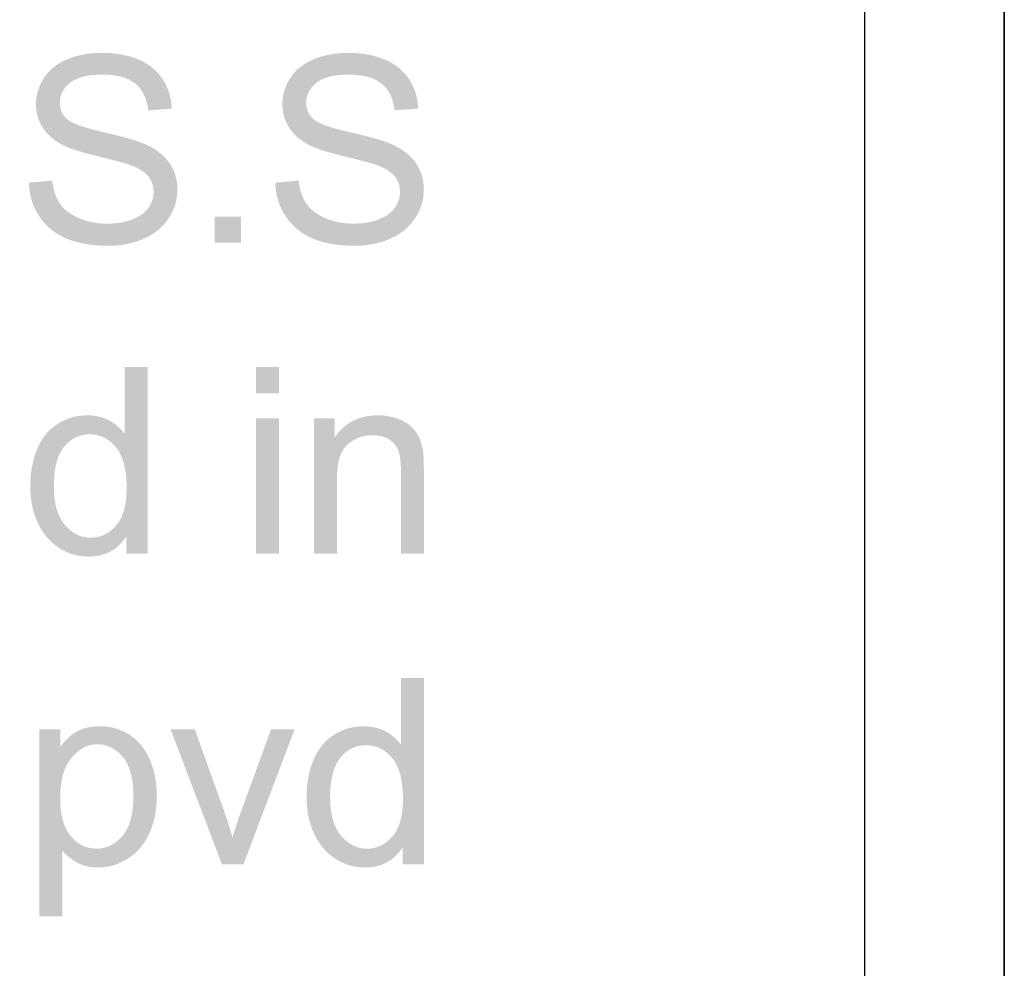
# Model space of a CAD drawing. Header units: millimetres. Extents: x 502444 to 745500, y -417645 to -375189.
# Tile 119 of 208: x 705345 to 706470, y -402565 to -401480. Entities that reach past the tile are written whole.
import ezdxf

# ---------------------------------------------------------------- set-up
doc = ezdxf.new("R2010")
doc.units = ezdxf.units.MM
doc.layers.add('PDF_Geometry', color=7, linetype='Continuous')
doc.layers.add('PDF_Solid Fills', color=7, linetype='Continuous')

msp = doc.modelspace()

# ---------------------------------------------------------------- hatches: boundary and pattern name
at = {"layer": 'PDF_Solid Fills', "lineweight": 25, "transparency": 33554559}
for points in [[(705438.34254, -401517.59974), (705436.66955, -401517.61135), (705431.58571, -401517.78434), (705426.61578, -401518.16725), (705421.75926, -401518.76113), (705417.0156, -401519.56493), (705412.38587, -401520.57758), (705407.86953, -401521.80226), (705403.46659, -401523.2358), (705399.17757, -401524.87925), (705397.86956, -401525.43411), (705393.27147, -401527.63136), (705388.99247, -401530.08283), (705385.03256, -401532.78641), (705381.39228, -401535.74421), (705378.07161, -401538.95411), (705375.07004, -401542.41824), (705439.5071, -401542.49524), (705441.22703, -401542.5079), (705446.88629, -401542.74629), (705452.19852, -401543.28532), (705457.16369, -401544.12498), (705461.7813, -401545.26527), (705466.05185, -401546.7062), (705469.97484, -401548.44775), (705473.5513, -401550.48995), (705476.77967, -401552.83276), (705477.99697, -401553.88234), (705481.06711, -401557.00469), (705483.75592, -401560.49308), (705486.06393, -401564.34539), (705487.99114, -401568.56268), (705489.53649, -401573.146), (705490.70158, -401578.09324), (705491.4848, -401583.40546), (705518.56595, -401581.36749), (705518.44464, -401579.10801), (705517.93989, -401574.2019), (705517.10973, -401569.43715), (705515.95467, -401564.81374), (705514.47471, -401560.33169), (705512.66934, -401555.99204), (705510.53854, -401551.79374), (705508.08285, -401547.73679), (705506.47421, -401545.41401), (705503.59236, -401541.78216), (705500.42307, -401538.39715), (705496.96685, -401535.25897), (705493.22425, -401532.36658), (705489.1942, -401529.72102), (705484.87775, -401527.32229), (705480.27386, -401525.17039), (705476.5186, -401523.71048), (705472.23538, -401522.278), (705467.81187, -401521.03749), (705463.24912, -401519.98686), (705458.54713, -401519.12822), (705453.70537, -401518.45945), (705448.72384, -401517.9816), (705443.60308, -401517.69573)], [(705720.0696, -401517.59974), (705718.39661, -401517.61135), (705713.31329, -401517.78434), (705708.34284, -401518.16725), (705703.48631, -401518.76113), (705698.74265, -401519.56493), (705694.11292, -401520.57758), (705689.59658, -401521.80226), (705685.19417, -401523.2358), (705680.90462, -401524.87925), (705679.59661, -401525.43411), (705674.99852, -401527.63136), (705670.71953, -401530.08283), (705666.75962, -401532.78641), (705663.11986, -401535.74421), (705659.79867, -401538.95411), (705656.7971, -401542.41824), (705721.23468, -401542.49524), (705722.95435, -401542.5079), (705728.61361, -401542.74629), (705733.92583, -401543.28532), (705738.89075, -401544.12498), (705743.50861, -401545.26527), (705747.77917, -401546.7062), (705751.70216, -401548.44775), (705755.27836, -401550.48995), (705758.50699, -401552.83276), (705759.72402, -401553.88234), (705762.79416, -401557.00469), (705765.4835, -401560.49308), (705767.79098, -401564.34539), (705769.71819, -401568.56268), (705771.26407, -401573.146), (705772.42836, -401578.09324), (705773.21212, -401583.40546), (705800.29274, -401581.36749), (705800.17196, -401579.10801), (705799.66721, -401574.2019), (705798.83731, -401569.43715), (705797.68225, -401564.81374), (705796.20203, -401560.33169), (705794.39639, -401555.99204), (705792.26586, -401551.79374), (705789.81017, -401547.73679), (705788.20179, -401545.41401), (705785.31968, -401541.78216), (705782.14985, -401538.39715), (705778.69417, -401535.25897), (705774.9513, -401532.36658), (705770.92151, -401529.72102), (705766.60454, -401527.32229), (705762.00144, -401525.17039), (705758.24644, -401523.71048), (705753.96244, -401522.278), (705749.53945, -401521.03749), (705744.97618, -401519.98686), (705740.27418, -401519.12822), (705735.43242, -401518.45945), (705730.45116, -401517.9816), (705725.33013, -401517.69573)], [(705375.07004, -401542.41824), (705372.38809, -401546.13553), (705370.53946, -401549.164), (705368.3016, -401553.48044), (705366.47038, -401557.88655), (705365.04634, -401562.38337), (705364.02893, -401566.97091), (705363.4187, -401571.64917), (705363.21512, -401576.41709), (705363.37335, -401580.60695), (705363.96933, -401585.40968), (705365.00889, -401590.04152), (705366.49148, -401594.50353), (705368.41711, -401598.7936), (705370.7863, -401602.9149), (705371.71193, -401604.34211), (705374.37911, -401607.91067), (705377.43185, -401611.28619), (705380.87013, -401614.46867), (705384.69449, -401617.45811), (705388.90387, -401620.25557), (705393.49931, -401622.86), (705396.25564, -401624.2218), (705399.52883, -401625.6448), (705403.2398, -401627.08572), (705407.38852, -401628.54352), (705411.97553, -401630.02031), (705417.00083, -401631.51503), (705422.46337, -401633.02874), (705428.3642, -401634.55933), (705434.70279, -401636.1089), (705435.71333, -401636.35362), (705442.5361, -401638.03295), (705448.7307, -401639.59834), (705454.29661, -401641.04981), (705459.23489, -401642.38631), (705463.54448, -401643.60888), (705467.22537, -401644.71647), (705470.27864, -401645.7112), (705472.70321, -401646.59094), (705477.1494, -401648.44115), (705481.80972, -401650.81139), (705485.825, -401653.37889), (705489.19578, -401656.14576), (705491.92151, -401659.11094), (705494.42202, -401662.9622), (705496.26854, -401667.23645), (705497.37613, -401671.82504), (705497.74533, -401676.72693), (705497.74322, -401677.13726), (705497.32444, -401681.87249), (705496.19048, -401686.41572), (705494.34133, -401690.76697), (705491.77594, -401694.92625), (705489.50485, -401697.70366), (705486.25697, -401700.79121), (705482.47111, -401703.56441), (705478.14728, -401706.02643), (705473.28548, -401708.1741), (705473.12831, -401708.23528), (705468.91735, -401709.68464), (705464.49911, -401710.87029), (705459.87307, -401711.79329), (705455.03923, -401712.45151), (705449.99757, -401712.84708), (705444.74864, -401712.97894), (705374.06266, -401713.61818), (705377.38438, -401716.92302), (705380.9445, -401719.98947), (705384.74407, -401722.81752), (705388.78255, -401725.40612), (705393.05945, -401727.75632), (705397.57578, -401729.86708), (705398.69234, -401730.33965), (705402.62482, -401731.85441), (705406.73609, -401733.2099), (705411.02617, -401734.40504), (705415.49504, -401735.44195), (705420.14217, -401736.31853), (705424.96863, -401737.03583), (705429.97284, -401737.59385), (705435.15637, -401737.99258), (705440.5187, -401738.23098), (705446.05929, -401738.31115), (705450.23966, -401738.23941), (705455.27446, -401737.95355), (705460.19269, -401737.45039), (705464.99489, -401736.72993), (705469.68106, -401735.79217), (705474.25067, -401734.63711), (705478.70424, -401733.26475), (705483.04178, -401731.67403), (705487.26276, -401729.86708), (705490.652, -401728.22468), (705495.008, -401725.79641), (705499.0813, -401723.1403), (705502.87295, -401720.25423), (705506.38191, -401717.14032), (705509.60922, -401713.79856), (705512.55436, -401710.22684), (705515.2168, -401706.42727), (705515.50477, -401705.98107), (705518.01637, -401701.71104), (705520.14189, -401697.36084), (705521.88081, -401692.93047), (705523.23313, -401688.41782), (705524.19884, -401683.82501), (705524.77848, -401679.15203), (705524.97205, -401674.39782), (705524.86603, -401670.69003), (705524.38186, -401665.80397), (705523.50633, -401661.08984), (705522.23999, -401656.55083), (705520.58124, -401652.18375), (705518.53167, -401647.99073), (705516.09074, -401643.97069), (705515.08073, -401642.53821), (705512.36027, -401639.15003), (705509.28433, -401635.92747), (705505.8529, -401632.8684), (705502.06599, -401629.9739), (705497.9236, -401627.24395), (705493.42625, -401624.67855), (705488.57289, -401622.27772), (705488.16202, -401622.09312), (705485.36456, -401620.92013), (705482.14938, -401619.7081), (705478.51648, -401618.45705), (705474.46639, -401617.16591), (705469.9991, -401615.83575), (705465.11409, -401614.46656), (705459.81189, -401613.05728), (705454.09197, -401611.60792), (705447.95486, -401610.12058), (705441.40002, -401608.5921), (705437.89265, -401607.79253), (705431.20227, -401606.17333), (705425.09733, -401604.56047), (705419.5773, -401602.95393), (705414.64219, -401601.35478), (705410.29199, -401599.7609), (705406.52671, -401598.17336), (705403.34633, -401596.59319), (705400.75088, -401595.01935), (705398.74086, -401593.45079), (705396.89962, -401591.64384), (705394.07421, -401587.95925), (705392.05628, -401583.87804), (705390.84531, -401579.39915), (705390.44184, -401574.52469), (705390.6027, -401571.48039), (705391.45713, -401567.07429), (705393.04784, -401562.90552), (705395.37431, -401558.97199), (705398.43654, -401555.27474), (705402.23505, -401551.81272), (705402.8611, -401551.32644), (705405.99295, -401549.25682), (705409.53883, -401547.46358), (705413.49873, -401545.94565), (705417.87214, -401544.70304), (705422.6601, -401543.73786), (705427.86209, -401543.04798), (705433.47758, -401542.63342), (705439.5071, -401542.49524)], [(705656.7971, -401542.41824), (705654.11514, -401546.13553), (705652.26652, -401549.164), (705650.02866, -401553.48044), (705648.19744, -401557.88655), (705646.77339, -401562.38337), (705645.75599, -401566.97091), (705645.14576, -401571.64917), (705644.94217, -401576.41709), (705645.1004, -401580.60695), (705645.69639, -401585.40968), (705646.73594, -401590.04152), (705648.21854, -401594.50353), (705650.14416, -401598.7936), (705652.51335, -401602.9149), (705653.43898, -401604.34211), (705656.10617, -401607.91067), (705659.1589, -401611.28619), (705662.59718, -401614.46867), (705666.42154, -401617.45811), (705670.63092, -401620.25557), (705675.22637, -401622.86), (705677.98269, -401624.2218), (705681.25589, -401625.6448), (705684.96685, -401627.08572), (705689.1161, -401628.54352), (705693.70258, -401630.02031), (705698.72789, -401631.51503), (705704.19042, -401633.02874), (705710.09125, -401634.55933), (705716.42984, -401636.1089), (705717.44039, -401636.35362), (705724.26315, -401638.03295), (705730.45749, -401639.59834), (705736.02393, -401641.04981), (705740.96194, -401642.38631), (705745.27127, -401643.60888), (705748.95296, -401644.71647), (705752.00569, -401645.7112), (705754.43026, -401646.59094), (705758.87672, -401648.44115), (705763.53704, -401650.81139), (705767.55206, -401653.37889), (705770.9231, -401656.14576), (705773.64909, -401659.11094), (705776.14908, -401662.9622), (705777.99559, -401667.23645), (705779.10345, -401671.82504), (705779.47291, -401676.72693), (705779.47027, -401677.13726), (705779.0515, -401681.87249), (705777.9178, -401686.41572), (705776.06812, -401690.76697), (705773.50352, -401694.92625), (705771.23217, -401697.70366), (705767.98428, -401700.79121), (705764.19843, -401703.56441), (705759.87487, -401706.02643), (705755.0128, -401708.1741), (705754.85537, -401708.23528), (705750.64467, -401709.68464), (705746.22617, -401710.87029), (705741.60013, -401711.79329), (705736.76628, -401712.45151), (705731.72489, -401712.84708), (705726.47596, -401712.97894), (705655.78972, -401713.61818), (705659.11144, -401716.92302), (705662.67155, -401719.98947), (705666.47112, -401722.81752), (705670.50961, -401725.40612), (705674.78702, -401727.75632), (705679.30283, -401729.86708), (705680.41939, -401730.33965), (705684.3524, -401731.85441), (705688.46368, -401733.2099), (705692.75375, -401734.40504), (705697.22209, -401735.44195), (705701.86976, -401736.31853), (705706.69569, -401737.03583), (705711.70042, -401737.59385), (705716.88342, -401737.99258), (705722.24575, -401738.23098), (705727.78661, -401738.31115), (705731.96724, -401738.23941), (705737.00151, -401737.95355), (705741.91975, -401737.45039), (705746.72221, -401736.72993), (705751.40812, -401735.79217), (705755.97799, -401734.63711), (705760.4313, -401733.26475), (705764.76884, -401731.67403), (705768.98956, -401729.86708), (705772.37931, -401728.22468), (705776.73478, -401725.79641), (705780.80835, -401723.1403), (705784.60027, -401720.25423), (705788.10949, -401717.14032), (705791.33654, -401713.79856), (705794.28142, -401710.22684), (705796.94438, -401706.42727), (705797.23209, -401705.98107), (705799.74369, -401701.71104), (705801.86895, -401697.36084), (705803.6076, -401692.93047), (705804.95992, -401688.41782), (705805.92669, -401683.82501), (705806.50606, -401679.15203), (705806.6991, -401674.39782), (705806.59335, -401670.69003), (705806.10944, -401665.80397), (705805.23392, -401661.08984), (705803.96704, -401656.55083), (705802.30882, -401652.18375), (705800.25925, -401647.99073), (705797.81806, -401643.97069), (705796.8083, -401642.53821), (705794.08759, -401639.15003), (705791.01165, -401635.92747), (705787.58022, -401632.8684), (705783.79305, -401629.9739), (705779.65144, -401627.24395), (705775.15357, -401624.67855), (705770.30021, -401622.27772), (705769.88934, -401622.09312), (705767.09162, -401620.92013), (705763.8767, -401619.7081), (705760.2438, -401618.45705), (705756.19371, -401617.16591), (705751.72589, -401615.83575), (705746.84115, -401614.46656), (705741.53868, -401613.05728), (705735.81903, -401611.60792), (705729.68191, -401610.12058), (705723.12761, -401608.5921), (705719.6197, -401607.79253), (705712.92985, -401606.17333), (705706.82438, -401604.56047), (705701.30436, -401602.95393), (705696.36924, -401601.35478), (705692.01905, -401599.7609), (705688.25376, -401598.17336), (705685.07339, -401596.59319), (705682.47793, -401595.01935), (705680.46792, -401593.45079), (705678.62668, -401591.64384), (705675.80126, -401587.95925), (705673.78334, -401583.87804), (705672.57237, -401579.39915), (705672.16889, -401574.52469), (705672.32975, -401571.48039), (705673.18471, -401567.07429), (705674.7749, -401562.90552), (705677.10136, -401558.97199), (705680.16359, -401555.27474), (705683.96211, -401551.81272), (705684.58816, -401551.32644), (705687.72001, -401549.25682), (705691.26588, -401547.46358), (705695.22579, -401545.94565), (705699.59972, -401544.70304), (705704.38715, -401543.73786), (705709.58914, -401543.04798), (705715.20463, -401542.63342), (705721.23468, -401542.49524)], [(705381.7061, -401663.77021), (705355.06219, -401666.09932), (705355.16398, -401668.54341), (705355.59278, -401673.46217), (705356.3164, -401678.25646), (705357.33486, -401682.92522), (705358.6492, -401687.46846), (705360.25785, -401691.88723), (705362.16185, -401696.17941), (705364.36121, -401700.34712), (705366.8554, -401704.3893), (705368.13599, -401706.29119), (705370.97986, -401710.07388), (705374.06266, -401713.61818), (705444.74864, -401712.97894), (705439.68431, -401712.8513), (705434.69593, -401712.46101), (705429.85628, -401711.80805), (705425.16589, -401710.8935), (705420.62476, -401709.71523), (705416.2329, -401708.27537), (705411.98977, -401706.57284), (705408.33524, -401704.87664), (705403.85108, -401702.39036), (705399.83421, -401699.65725), (705396.28465, -401696.67624), (705393.20238, -401693.44946), (705390.5874, -401689.97584), (705388.71874, -401686.98745), (705386.71453, -401683.03176), (705385.01094, -401678.7322), (705383.60852, -401674.08875), (705382.50673, -401669.10142)], [(705663.43315, -401663.77021), (705636.78924, -401666.09932), (705636.89103, -401668.54341), (705637.31983, -401673.46217), (705638.04346, -401678.25646), (705639.06192, -401682.92522), (705640.37626, -401687.46846), (705641.9849, -401691.88723), (705643.8889, -401696.17941), (705646.08827, -401700.34712), (705648.58246, -401704.3893), (705649.86305, -401706.29119), (705652.70692, -401710.07388), (705655.78972, -401713.61818), (705726.47596, -401712.97894), (705721.41189, -401712.8513), (705716.42298, -401712.46101), (705711.58334, -401711.80805), (705706.89295, -401710.8935), (705702.35182, -401709.71523), (705697.95996, -401708.27537), (705693.71682, -401706.57284), (705690.0623, -401704.87664), (705685.57813, -401702.39036), (705681.56127, -401699.65725), (705678.0117, -401696.67624), (705674.92943, -401693.44946), (705672.31446, -401689.97584), (705670.44579, -401686.98745), (705668.44158, -401683.03176), (705666.738, -401678.7322), (705665.33557, -401674.08875), (705664.23379, -401669.10142)], [(705567.63121, -401734.67086), (705567.63121, -401704.82601), (705597.47817, -401704.82601), (705597.47817, -401734.67086)], [(705490.75748, -401876.95949), (705464.69585, -401876.95949), (705464.69585, -401953.53839), (705424.51136, -401953.97509), (705425.83414, -401953.99619), (705430.5952, -401954.42868), (705435.14108, -401955.4234), (705439.47281, -401956.98036), (705443.58936, -401959.0985), (705447.49072, -401961.77887), (705451.17742, -401965.02148), (705454.64946, -401968.82526), (705454.92847, -401969.16809), (705457.19903, -401972.30732), (705459.23067, -401975.77672), (705461.02339, -401979.57629), (705462.57718, -401983.70602), (705463.89152, -401988.16487), (705464.96747, -401992.95494), (705465.80396, -401998.07412), (705466.40154, -402003.52453), (705466.76019, -402009.30405), (705466.87938, -402015.41374), (705466.86198, -402017.58989), (705466.62833, -402023.46119), (705466.122, -402028.99281), (705465.343, -402034.18584), (705464.29131, -402039.0392), (705462.96642, -402043.5529), (705461.36938, -402047.728), (705459.49913, -402051.56343), (705457.3562, -402055.0592), (705454.9406, -402058.21636), (705454.90684, -402058.25645), (705451.35358, -402061.99272), (705447.59252, -402065.15411), (705443.62364, -402067.7406), (705439.44803, -402069.75219), (705466.44267, -402070.88299), (705466.44267, -402090.39138), (705490.75748, -402090.39138)], [(705641.15737, -401876.95949), (705614.95017, -401876.95949), (705614.95017, -401907.09653), (705641.15737, -401907.09653)], [(705422.03616, -401932.28317), (705419.63268, -401932.32326), (705414.6559, -401932.67347), (705409.80887, -401933.38338), (705405.09264, -401934.453), (705400.50615, -401935.88232), (705396.05047, -401937.67134), (705391.72506, -401939.82007), (705387.52992, -401942.3285), (705384.75514, -401944.25149), (705381.06528, -401947.21246), (705377.63543, -401950.46878), (705374.46509, -401954.01729), (705371.55423, -401957.86116), (705368.90339, -401961.99828), (705366.51205, -401966.4297), (705364.3802, -401971.15543), (705363.10383, -401974.45816), (705361.59434, -401978.91912), (705360.28633, -401983.49083), (705359.17926, -401988.17225), (705358.27368, -401992.96338), (705357.56956, -401997.86527), (705357.0664, -402002.87686), (705356.76419, -402007.99815), (705356.66398, -402013.2302), (705356.7336, -402017.47281), (705357.02157, -402022.68482), (705357.53106, -402027.75231), (705358.26313, -402032.67846), (705359.21671, -402037.46009), (705360.39287, -402042.09932), (705361.79107, -402046.59614), (705363.41132, -402050.9495), (705365.25362, -402055.15941), (705366.94243, -402058.60876), (705369.41921, -402063.00854), (705372.13387, -402067.13617), (705375.08692, -402070.99164), (705378.27731, -402074.57497), (705425.67591, -402072.33869), (705425.08942, -402072.33446), (705420.41696, -402071.97371), (705415.92278, -402071.03278), (705411.60633, -402069.51169), (705407.46816, -402067.41254), (705403.5072, -402064.73217), (705399.72504, -402061.47268), (705396.12009, -402057.63409), (705394.34583, -402055.39042), (705392.09056, -402051.97693), (705390.10006, -402048.24593), (705388.37538, -402044.19636), (705386.916, -402039.83034), (705385.72191, -402035.14575), (705384.79312, -402030.14366), (705384.12962, -402024.82299), (705383.73141, -402019.18588), (705383.59903, -402013.2302), (705383.67181, -402008.49709), (705383.98563, -402002.64584), (705384.54628, -401997.13848), (705385.35429, -401991.97604), (705386.40915, -401987.15854), (705387.71136, -401982.68598), (705389.26093, -401978.55836), (705391.05734, -401974.77461), (705393.10111, -401971.33686), (705395.39224, -401968.24299), (705395.4645, -401968.15438), (705398.90542, -401964.39279), (705402.58262, -401961.20925), (705406.49559, -401958.60588), (705410.64536, -401956.57952), (705415.0309, -401955.13332), (705419.65325, -401954.26518), (705424.51136, -401953.97509), (705464.69585, -401953.53839), (705462.2064, -401950.36962), (705458.91105, -401946.85591), (705455.26655, -401943.64074), (705451.27394, -401940.72408), (705446.93324, -401938.10594), (705445.78872, -401937.51628), (705441.47755, -401935.63232), (705436.94698, -401934.16713), (705432.19646, -401933.12072), (705427.22654, -401932.49203)], [(705753.84825, -401932.28317), (705752.79287, -401932.2895), (705747.66103, -401932.53001), (705742.73251, -401933.11228), (705738.00758, -401934.03633), (705733.48596, -401935.30321), (705729.16794, -401936.91291), (705725.05271, -401938.86438), (705721.14185, -401941.15762), (705717.43406, -401943.79369), (705713.92932, -401946.77153), (705710.6287, -401950.09219), (705707.53113, -401953.75568), (705704.63715, -401957.76095), (705729.46118, -401959.02466), (705733.84356, -401957.26201), (705738.44639, -401956.00252), (705743.27101, -401955.24619), (705748.31583, -401954.99513), (705799.60497, -401954.42973), (705797.08995, -401950.48143), (705795.61923, -401948.58165), (705792.46628, -401945.30001), (705788.74847, -401942.31479), (705784.46578, -401939.62492), (705779.61901, -401937.23252), (705777.96026, -401936.56586), (705773.44049, -401935.02367), (705768.76883, -401933.82431), (705763.94659, -401932.96777), (705758.97297, -401932.45406)], [(705641.15737, -401935.77683), (705614.95017, -401935.77683), (705614.95017, -402090.39138), (705641.15737, -402090.39138)], [(705704.63715, -401935.77683), (705681.05072, -401935.77683), (705681.05072, -402090.39138), (705707.25792, -402090.39138), (705707.25792, -402005.95068), (705707.25792, -402005.77875), (705707.41562, -401999.44438), (705707.87396, -401993.5773), (705708.63239, -401988.17964), (705709.69094, -401983.24927), (705711.05011, -401978.78831), (705712.70886, -401974.79466), (705714.66824, -401971.26935), (705716.92773, -401968.21134), (705719.48785, -401965.62274), (705721.35915, -401964.06262), (705725.29954, -401961.29153), (705729.46118, -401959.02466), (705704.63715, -401957.76095)], [(705799.60497, -401954.42973), (705748.31583, -401954.99513), (705753.09086, -401955.25146), (705757.95504, -401956.11222), (705762.4785, -401957.57951), (705766.66071, -401959.65335), (705768.70923, -401961.04364), (705772.38564, -401964.29785), (705775.29492, -401968.05628), (705777.43494, -401972.31998), (705778.49217, -401975.67335), (705779.3669, -401979.85793), (705779.99216, -401984.69758), (705780.36716, -401990.19229), (705780.49216, -401996.34207), (705780.49216, -402090.39138), (705806.69963, -402090.39138), (705806.69963, -401995.32308), (705806.69778, -401994.11844), (705806.62447, -401987.63112), (705806.44251, -401981.96025), (705806.15163, -401977.10583), (705805.75211, -401973.06681), (705805.24341, -401969.84425), (705804.89083, -401968.25143), (705803.50528, -401963.31473), (705801.74342, -401958.7082)], [(705439.44803, -402069.75219), (705435.0646, -402071.1889), (705430.47389, -402072.05177), (705425.67591, -402072.33869), (705378.27731, -402074.57497), (705381.7061, -402077.88719), (705385.37276, -402080.92622), (705389.27728, -402083.69414), (705390.83899, -402084.69519), (705395.12484, -402087.13295), (705399.5225, -402089.19623), (705404.03304, -402090.88505), (705408.65645, -402092.19728), (705413.39219, -402093.13504), (705418.24028, -402093.69833), (705423.20071, -402093.88609), (705427.47337, -402093.75213), (705432.43275, -402093.23103), (705437.15584, -402092.31858), (705441.64264, -402091.01268), (705445.89368, -402089.31543), (705449.90844, -402087.22472), (705453.68744, -402084.7416), (705457.23067, -402081.86503), (705460.5371, -402078.59711), (705463.6083, -402074.93572), (705466.44267, -402070.88299)], [(705806.69963, -402232.68), (705780.63773, -402232.68), (705780.63773, -402309.2589), (705740.45351, -402309.69561), (705741.77602, -402309.71565), (705746.53735, -402310.1492), (705751.08349, -402311.14392), (705755.41496, -402312.69982), (705759.53125, -402314.81902), (705763.4334, -402317.49939), (705767.11957, -402320.74094), (705770.59187, -402324.54578), (705770.87035, -402324.88861), (705773.14144, -402328.02784), (705775.17308, -402331.49618), (705776.96553, -402335.29575), (705778.51933, -402339.42549), (705779.8342, -402343.88539), (705780.90962, -402348.67441), (705781.74611, -402353.79465), (705782.34342, -402359.244), (705782.70207, -402365.02352), (705782.8218, -402371.1332), (705782.80466, -402373.31041), (705782.57074, -402379.18065), (705782.06441, -402384.71228), (705781.28488, -402389.9053), (705780.2332, -402394.75867), (705778.90909, -402399.27236), (705777.31126, -402403.44746), (705775.44128, -402407.28289), (705773.29835, -402410.77971), (705770.88301, -402413.93688), (705770.84873, -402413.97591), (705767.29547, -402417.71219), (705763.5344, -402420.87357), (705759.5658, -402423.46006), (705755.39044, -402425.47166), (705782.38509, -402426.60246), (705782.38509, -402446.11084), (705806.69963, -402446.11084)], [(705391.02411, -402291.49735), (705367.14654, -402291.49735), (705367.14654, -402505.36595), (705393.35375, -402505.36595), (705393.35375, -402430.09612), (705432.22495, -402428.05815), (705427.42116, -402427.76701), (705422.82466, -402426.8936), (705418.43648, -402425.43685), (705414.25611, -402423.39888), (705410.28355, -402420.77863), (705406.51932, -402417.57611), (705402.9629, -402413.79131), (705401.53199, -402411.99068), (705399.29624, -402408.6447), (705397.32314, -402404.96117), (705395.61323, -402400.93797), (705394.16651, -402396.57511), (705392.98297, -402391.8747), (705392.06208, -402386.83358), (705391.40438, -402381.45385), (705391.00987, -402375.73551), (705390.87854, -402369.67751), (705390.98983, -402364.26191), (705391.3643, -402358.65222), (705392.00143, -402353.32946), (705392.90227, -402348.29466), (705394.0663, -402343.54573), (705395.49351, -402339.08477), (705397.18443, -402334.90968), (705399.13854, -402331.02256), (705401.35584, -402327.42236), (705403.83631, -402324.10907), (705404.5399, -402323.26836), (705408.20655, -402319.35909), (705412.02458, -402316.05003), (705415.9945, -402313.34328), (705391.02411, -402311.58801)], [(705435.86734, -402288.00264), (705433.4876, -402288.03956), (705428.19753, -402288.4077), (705423.21336, -402289.17035), (705418.53564, -402290.32752), (705414.16329, -402291.88026), (705410.09737, -402293.82646), (705408.78197, -402294.59228), (705404.92281, -402297.17244), (705401.21765, -402300.16188), (705397.6665, -402303.56061), (705394.2683, -402307.36967), (705391.02411, -402311.58801), (705415.9945, -402313.34328), (705420.11633, -402311.2378), (705424.39005, -402309.73359), (705428.81514, -402308.83169), (705433.39266, -402308.53106), (705481.60719, -402307.53211), (705478.26543, -402304.13234), (705474.66628, -402301.01948), (705470.81028, -402298.19459), (705468.57874, -402296.76316), (705464.39627, -402294.43933), (705460.05029, -402292.47203), (705455.54028, -402290.86339), (705450.8673, -402289.61233), (705446.03081, -402288.71782), (705441.03083, -402288.18196)], [(705544.77315, -402291.49735), (705517.10973, -402291.49735), (705575.93024, -402446.11084), (705587.86955, -402415.247), (705587.06048, -402412.38519), (705585.64593, -402407.535), (705584.19129, -402402.7386), (705582.69604, -402397.996), (705581.16071, -402393.30719), (705579.58476, -402388.67218), (705577.96873, -402384.09097)], [(705658.91998, -402291.49735), (705631.98493, -402291.49735), (705597.62427, -402385.8378), (705597.14484, -402387.15636), (705595.244, -402392.47386), (705593.48504, -402397.53714), (705591.86795, -402402.34514), (705590.39275, -402406.89998), (705589.05995, -402411.2006), (705587.86955, -402415.247), (705575.93024, -402446.11084), (705600.39061, -402446.11084)], [(705737.97804, -402288.00264), (705735.57483, -402288.04377), (705730.59805, -402288.39398), (705725.75102, -402289.1039), (705721.03479, -402290.17351), (705716.4483, -402291.60284), (705711.99261, -402293.39186), (705707.66721, -402295.54059), (705703.47207, -402298.04902), (705700.69729, -402299.97095), (705697.00743, -402302.93297), (705693.57758, -402306.18824), (705690.40723, -402309.7378), (705687.49638, -402313.58168), (705684.84554, -402317.71879), (705682.4542, -402322.15022), (705680.32235, -402326.87489), (705679.04598, -402330.17868), (705677.53649, -402334.63963), (705676.22848, -402339.2103), (705675.12141, -402343.89172), (705674.21582, -402348.68284), (705673.51171, -402353.58473), (705673.00855, -402358.59632), (705672.70633, -402363.71761), (705672.60613, -402368.94966), (705672.67574, -402373.19227), (705672.96372, -402378.40428), (705673.47321, -402383.47283), (705674.20528, -402388.39792), (705675.15886, -402393.18061), (705676.33502, -402397.81984), (705677.73322, -402402.3156), (705679.35347, -402406.66897), (705681.19576, -402410.87887), (705682.88458, -402414.32823), (705685.36136, -402418.728), (705688.07602, -402422.85563), (705691.02907, -402426.7111), (705694.21946, -402430.29443), (705741.61832, -402428.05815), (705741.03157, -402428.05393), (705736.35911, -402427.69317), (705731.86492, -402426.75224), (705727.54848, -402425.23221), (705723.41004, -402423.132), (705719.44935, -402420.45268), (705715.66718, -402417.1932), (705712.06224, -402413.35355), (705710.28798, -402411.10988), (705708.03271, -402407.69639), (705706.04221, -402403.96539), (705704.31753, -402399.91688), (705702.85815, -402395.5498), (705701.66406, -402390.86522), (705700.73527, -402385.86312), (705700.07176, -402380.54352), (705699.67356, -402374.90534), (705699.54118, -402368.94966), (705699.61396, -402364.21761), (705699.92778, -402358.36531), (705700.48843, -402352.85794), (705701.29645, -402347.6955), (705702.35129, -402342.87906), (705703.65351, -402338.40545), (705705.20308, -402334.27782), (705706.99949, -402330.49513), (705709.04326, -402327.05632), (705711.33439, -402323.96351), (705711.40665, -402323.8749), (705714.84757, -402320.1133), (705718.52477, -402316.92977), (705722.43774, -402314.32535), (705726.58751, -402312.30004), (705730.97331, -402310.85278), (705735.59513, -402309.98464), (705740.45351, -402309.69561), (705780.63773, -402309.2589), (705778.14855, -402306.09014), (705774.85267, -402302.57538), (705771.2087, -402299.3602), (705767.21635, -402296.44459), (705762.87512, -402293.82646), (705761.73087, -402293.2368), (705757.4197, -402291.35284), (705752.88912, -402289.8866), (705748.13861, -402288.84018), (705743.16843, -402288.21255)], [(705481.60719, -402307.53211), (705433.39266, -402308.53106), (705433.50395, -402308.53106), (705438.21438, -402308.84329), (705442.73652, -402309.75152), (705447.06931, -402311.25574), (705451.21329, -402313.35594), (705455.16844, -402316.05319), (705458.93426, -402319.34643), (705462.51178, -402323.23566), (705463.97644, -402325.13333), (705466.20533, -402328.55104), (705468.17157, -402332.29154), (705469.87621, -402336.35376), (705471.31819, -402340.73772), (705472.49804, -402345.44445), (705473.41628, -402350.47398), (705474.07134, -402355.82523), (705474.4648, -402361.49821), (705474.59613, -402367.49397), (705474.48959, -402373.10788), (705474.132, -402378.88951), (705473.52335, -402384.33886), (705472.66312, -402389.45699), (705471.55131, -402394.2439), (705470.18845, -402398.69958), (705468.57347, -402402.82404), (705466.70744, -402406.61728), (705464.5893, -402410.07824), (705462.22012, -402413.20798), (705461.52708, -402414.01494), (705457.91475, -402417.74066), (705454.11096, -402420.89361), (705450.11677, -402423.47272), (705445.93113, -402425.47904), (705441.55403, -402426.91153), (705436.98654, -402427.77228), (705432.22758, -402428.05815), (705432.22495, -402428.05815), (705393.35375, -402430.09612), (705394.95553, -402432.01383), (705398.29519, -402435.45475), (705402.00509, -402438.61192), (705406.0842, -402441.48533), (705410.53408, -402444.07287), (705414.59947, -402445.99058), (705419.1042, -402447.5718), (705423.8352, -402448.70155), (705428.79194, -402449.37982), (705433.97494, -402449.60555), (705435.81671, -402449.57813), (705440.61785, -402449.24902), (705445.36046, -402448.54543), (705450.04399, -402447.46737), (705454.66845, -402446.01485), (705459.23436, -402444.1889), (705463.74173, -402441.98849), (705468.1895, -402439.41466), (705471.86407, -402436.94314), (705475.59824, -402433.99801), (705479.09085, -402430.76595), (705482.34295, -402427.24697), (705485.35402, -402423.44002), (705488.12405, -402419.34614), (705490.65305, -402414.96536), (705492.94102, -402410.29659), (705494.54017, -402406.47699), (705496.1446, -402402.04767), (705497.53489, -402397.49811), (705498.71157, -402392.82513), (705499.67412, -402388.03189), (705500.42307, -402383.11629), (705500.95787, -402378.07939), (705501.27855, -402372.92012), (705501.38562, -402367.63954), (705501.36241, -402365.23343), (705501.15513, -402360.09737), (705500.73214, -402355.05835), (705500.09395, -402350.11744), (705499.24005, -402345.27357), (705498.17043, -402340.5278), (705496.88563, -402335.87908), (705495.3851, -402331.32846), (705493.66886, -402326.87489), (705492.40357, -402324.0057), (705490.08976, -402319.45613), (705487.51962, -402315.19454), (705484.69157, -402311.21987)], [(705755.39044, -402425.47166), (705751.00701, -402426.90836), (705746.41631, -402427.77123), (705741.61832, -402428.05815), (705694.21946, -402430.29443), (705697.64825, -402433.60666), (705701.3149, -402436.64673), (705705.21943, -402439.41466), (705706.78113, -402440.41465), (705711.06699, -402442.85346), (705715.46465, -402444.91675), (705719.97519, -402446.60451), (705724.59886, -402447.91779), (705729.33407, -402448.85556), (705734.18243, -402449.41779), (705739.14286, -402449.60555), (705743.41553, -402449.47159), (705748.37437, -402448.95155), (705753.09772, -402448.03805), (705757.58479, -402446.7332), (705761.83583, -402445.03489), (705765.85059, -402442.94418), (705769.62958, -402440.46106), (705773.17256, -402437.58555), (705776.47951, -402434.31657), (705779.55018, -402430.65624), (705782.38509, -402426.60246)]]:
    msp.add_hatch(color=256, dxfattribs=at).paths.add_polyline_path(points)

# ---------------------------------------------------------------- linework, layer by layer
at = {"layer": 'PDF_Geometry', "lineweight": 25}
for points in [[(706470.41559, -415327.18848), (706470.41559, -395300.91577), (678221.92131, -395300.91577), (678221.92131, -415327.18848)], [(706470.41559, -415327.18848), (678221.92131, -415327.18848), (678221.92131, -395300.91577), (706470.41559, -395300.91577)], [(678381.78584, -395456.45964), (706310.55106, -395456.45964), (706310.55106, -415171.64462), (678381.78584, -415171.64462)]]:
    msp.add_lwpolyline(points, close=True, dxfattribs=at)

doc.saveas('drawing.dxf')
